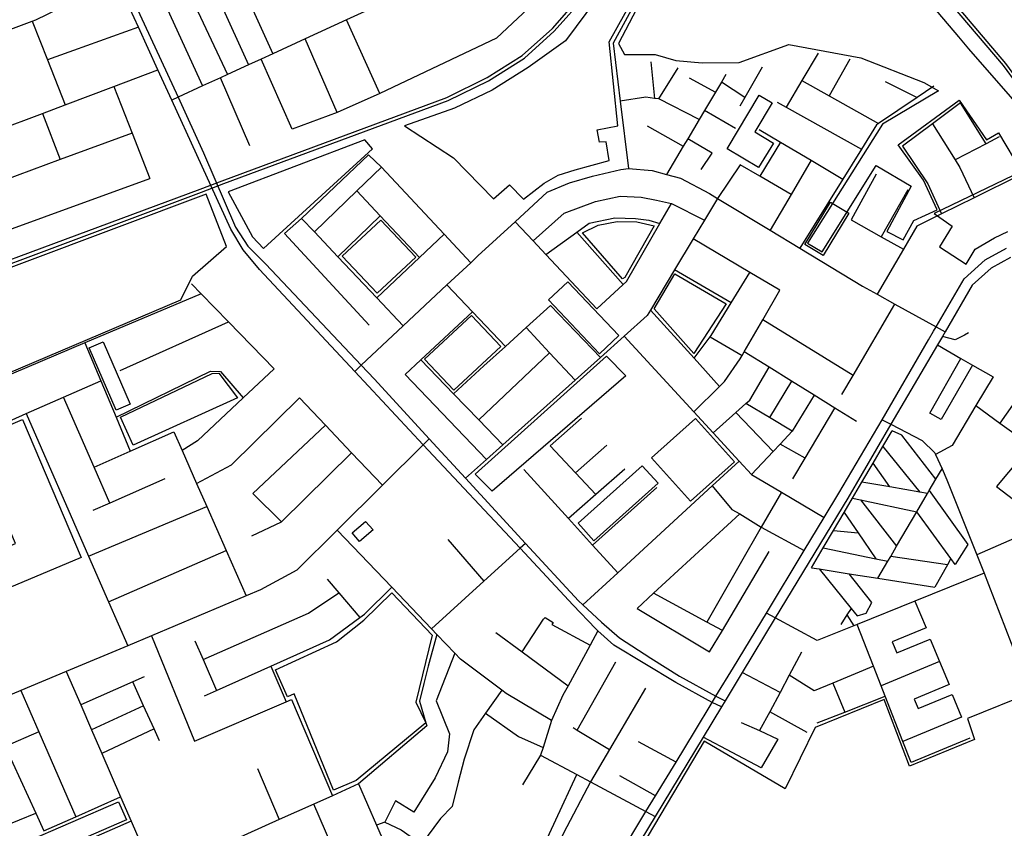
# Model space of a CAD drawing. Header units: millimetres. Extents: x 664923 to 767831, y 3118803 to 3207600.
# Tile 226 of 256: x 711642 to 713062, y 3175506 to 3176673. Entities that reach past the tile are written whole.
import ezdxf

# ---------------------------------------------------------------- set-up
doc = ezdxf.new("R2010")
doc.units = ezdxf.units.MM
for name, color, linetype in [('buildings', 5, 'Continuous'), ('parks', 8, 'Continuous'), ('railways', 4, 'Continuous'), ('roads_2', 2, 'Continuous'), ('roads_3', 3, 'Continuous')]:
    doc.layers.add(name, color=color, linetype=linetype)

msp = doc.modelspace()

# ---------------------------------------------------------------- linework, layer by layer
at = {"layer": 'buildings'}
msp.add_lwpolyline([(712121.96, 3175932.25), (712141.3, 3175948.95), (712151.97, 3175936.72), (712132.63, 3175920.02), (712121.96, 3175932.25)], close=True, dxfattribs=at)
at = {"layer": 'parks'}
for points in [[(713131.44, 3176493.28), (713011.06, 3176631.11), (712996.75, 3176648.07), (712863.64, 3176805.76)], [(712557.63, 3176737.08), (712505.95, 3176638.58), (712505.95, 3176638.58), (712514.5, 3176622.85), (712558.85, 3176622.99), (712588.56, 3176614.29), (712626.41, 3176610.81), (712679.89, 3176611.27), (712751.79, 3176637.11), (712855.45, 3176617.76), (712946.31, 3176582.42), (712967.35, 3176570.58), (712886.54, 3176522.18), (712778.51, 3176350.66), (712799.72, 3176338.01), (712877.67, 3176462.55), (712928.03, 3176432.69), (712893.05, 3176367.36), (712916.34, 3176355.26), (712932.08, 3176383.2), (712965.36, 3176398.42), (712945.7, 3176441.35), (712909.11, 3176492.34), (712997.28, 3176557.04), (713036.54, 3176499.44), (713054.21, 3176509.91), (713086.98, 3176453.95), (712961.14, 3176393.32), (712987.3, 3176374.82), (712969.1, 3176344.98), (713007.3, 3176320.13), (713020.54, 3176341.76), (713048.44, 3176358.21), (713067.66, 3176367.42)], [(711327.73, 3175398.64), (711173.47, 3175745.67), (711164.31, 3175745.5), (711112.05, 3175865.93), (711118.01, 3175868.5), (711083.42, 3175947.85), (711283.96, 3176032.42), (711310.2, 3175969.48), (711360.6, 3175990.32), (711339.09, 3176041.28), (711874.81, 3176268.81), (711891.41, 3176302.79), (711940.55, 3176345.5), (711911.26, 3176421.3), (710982.54, 3176072.47), (711494.44, 3174896.88)], [(713102.19, 3175702.02), (713009.24, 3175664.42), (713019.53, 3175634.22), (712925.5, 3175595.5), (712889.13, 3175691.79), (712789.68, 3175651.41), (712746.36, 3175563.06), (712629.47, 3175631.55), (712629.47, 3175631.55), (712475.69, 3175372.4), (712618.45, 3175313.35), (712769.46, 3175408.16), (712829.92, 3175370.06), (712794.34, 3175306.52), (712839.28, 3175281.12), (712807.64, 3175229.8), (712865.7, 3175192.88), (712869.27, 3175190.62), (712958.22, 3175129.94), (713016.44, 3175094.28), (713122.32, 3175054.92)]]:
    msp.add_lwpolyline(points, dxfattribs=at)
for points in [[(712197.15, 3176519.86), (712267.77, 3176473.55), (712325.79, 3176414.71), (712348.76, 3176434.63), (712368.73, 3176414.09), (712398.66, 3176436.93), (712418.99, 3176448.45), (712443.59, 3176456.32), (712492.34, 3176469.75), (712488.12, 3176496.6), (712478.32, 3176496.43), (712475.2, 3176514.02), (712504.97, 3176519.66), (712492.48, 3176641.1), (712550.34, 3176744.76), (712633.77, 3176750.93), (712633.59, 3176780.18), (712555.59, 3176772.49), (712518.8, 3176763.28), (712429.29, 3176642.32), (712375.61, 3176603.96), (712323.7, 3176571.2), (712269.32, 3176545.38), (712197.15, 3176519.86)], [(712708.98, 3176564.12), (712727.53, 3176553.15), (712702.35, 3176511), (712729.34, 3176495.03), (712708.11, 3176459.51), (712662.57, 3176486.44), (712708.98, 3176564.12)], [(711943.18, 3176424.69), (711977.97, 3176359.86), (711994.15, 3176342.97), (712151.16, 3176486.53), (712140.34, 3176499.79), (711943.18, 3176424.69)], [(712811.63, 3176409.78), (712838.16, 3176394.03), (712801.28, 3176332.61), (712774.77, 3176348.35), (712811.63, 3176409.78)], [(712107.42, 3176331.76), (712162.98, 3176383.75), (712213.48, 3176330.32), (712157.92, 3176278.33), (712107.42, 3176331.76)], [(712454.04, 3176365.32), (712476.75, 3176376.61), (712503.81, 3176381.67), (712532.38, 3176381.13), (712557.16, 3176375.62), (712515.15, 3176301.19), (712511.67, 3176299.02), (712454.04, 3176365.32)], [(712587.29, 3176306.16), (712661.15, 3176262.89), (712614.78, 3176191.33), (712557.46, 3176255.67), (712587.29, 3176306.16)], [(712432.92, 3176294.86), (712404.85, 3176268.54), (712478.5, 3176190.81), (712506.56, 3176217.14), (712432.92, 3176294.86)], [(712226.12, 3176183.12), (712293.84, 3176246.13), (712336.08, 3176201.19), (712268.36, 3176138.18), (712226.12, 3176183.12)], [(711742.68, 3176199.45), (711762.93, 3176208.11), (711801.79, 3176118.15), (711781.53, 3176109.48), (711742.68, 3176199.45)], [(712323.53, 3175992.43), (712299.28, 3176016.98), (712488.79, 3176187.5), (712516.63, 3176159.07), (712323.53, 3175992.43)], [(711787.94, 3176099.38), (711920.1, 3176162.3), (711929.69, 3176162.91), (711956.63, 3176127.41), (711806.15, 3176059.14), (711787.94, 3176099.38)], [(711646.3, 3176095.99), (711731.08, 3175896.78), (711626.94, 3175852.9), (711605.18, 3175904.03), (711636.23, 3175917.12), (711552.12, 3176114.73), (711568.67, 3176121.71), (711589.77, 3176072.17), (711646.3, 3176095.99)], [(712553.68, 3176040.69), (712610.01, 3175978.33), (712673.44, 3176035.04), (712617.11, 3176097.4), (712553.68, 3176040.69)], [(712447.56, 3175946.25), (712540.23, 3176029.07), (712562.94, 3176003.9), (712470.28, 3175921.09), (712447.56, 3175946.25)], [(712011.24, 3175734.92), (712099.11, 3175775.12), (712138.65, 3175806.53), (712178.92, 3175845.85), (712237.34, 3175784.65), (712213.54, 3175688.18), (712228.28, 3175658), (712127.44, 3175574.8), (712095.08, 3175561.05), (712038.33, 3175699.9), (712028.71, 3175695.77), (712011.24, 3175734.92)], [(711647.14, 3175484.34), (711784.82, 3175544.13), (711796.15, 3175518.3), (711682.37, 3175468.88), (711700.9, 3175426.64), (711677, 3175416.26), (711647.14, 3175484.34)]]:
    msp.add_lwpolyline(points, close=True, dxfattribs=at)
at = {"layer": 'railways'}
for points in [[(710031.5, 3180194.1), (710397.88, 3179761.87), (711068.17, 3178969.48), (711328.91, 3178662.1), (711406.47, 3178571.3), (711759.11, 3178154.03), (712007.56, 3177860.88), (712108.15, 3177740.42), (712473.18, 3177307.72), (712704.62, 3177034.58), (712875.71, 3176832.43), (713064.34, 3176609.82), (713142.96, 3176502.04), (713191.61, 3176405.42), (713281.92, 3176213.01), (713440.17, 3175876.53), (713470.5, 3175812.03), (713612.13, 3175509.11), (713715, 3175290.53), (713963.01, 3174759.5)], [(713958.42, 3174756.8), (713710.1, 3175289.12), (713607.54, 3175508.7), (713466.5, 3175810.54), (713436.17, 3175874.98), (713277.93, 3176211.17), (713187.98, 3176404.21), (713139.83, 3176499.33), (713061.21, 3176606.94), (712872.22, 3176829.28), (712700.4, 3177031.84), (712486.79, 3177284.26), (712409.4, 3177375.07), (712002.43, 3177857.11), (711401.81, 3178568.86), (711325.03, 3178659.27), (711063.06, 3178967.42), (711025.16, 3179012.26), (710393.79, 3179759.01), (710024.72, 3180189.82)], [(711934.45, 3176440.55), (712258.33, 3176560.85), (712316.39, 3176589.53), (712367.18, 3176621.45), (712410.89, 3176660.5), (712455.04, 3176711.09), (712497.63, 3176774.85), (712523.47, 3176830.39), (712538.23, 3176875.52), (712549.32, 3176921.89), (712557.09, 3176986), (712553.96, 3177048.91), (712545.46, 3177115.05), (712520.2, 3177186.24), (712490.38, 3177249.66), (712409.4, 3177375.07)], [(711936.71, 3176436.44), (712260.21, 3176556.39), (712318.25, 3176584.91), (712370.27, 3176617.6), (712413.08, 3176656.29), (712459.76, 3176709.08), (712503.3, 3176772.98), (712527.81, 3176828.5), (712543.21, 3176874.61), (712553.96, 3176921.31), (712561.73, 3176986.08), (712558.27, 3177048.34), (712549.46, 3177113.8), (712544.78, 3177133.82), (712528.4, 3177188.11), (712509.94, 3177237.9), (712486.79, 3177284.26)], [(710973.05, 3176088.18), (711366.06, 3176229.41), (711902.46, 3176428.22)], [(711902.46, 3176428.22), (711934.45, 3176440.55)], [(711904.73, 3176424.28), (711936.71, 3176436.44)], [(710974.95, 3176082.44), (711367.83, 3176223.23), (711904.73, 3176424.28)]]:
    msp.add_lwpolyline(points, dxfattribs=at)
at = {"layer": 'roads_2'}
for points in [[(711676.23, 3176982.9), (711681.96, 3176970.47), (711690.12, 3176952.77), (711734.13, 3176857.32), (711740.01, 3176844.57), (711790.97, 3176734.05), (711870.68, 3176561.17), (711907.66, 3176480.97), (711953.45, 3176373.79), (711971.29, 3176345.98), (711997.57, 3176320.43), (712135.04, 3176174.29), (712154.07, 3176154.06), (712233.01, 3176068.18), (712285.35, 3176011.24), (712371.77, 3175917.21), (712448.13, 3175834.15), (712454.39, 3175828.41), (712481.4, 3175803.62), (712507.27, 3175780.87), (712552.37, 3175751.43), (712593.86, 3175725.8), (712646.34, 3175696.88), (712659.77, 3175689.81)], [(712654.38, 3175681.19), (712640.86, 3175687.41), (712588.72, 3175716.56), (712499.33, 3175770.17), (712476.18, 3175791.18), (712472.72, 3175794.32), (712440.64, 3175828.2), (712364.03, 3175910.16), (712224.37, 3176059.6), (712125.52, 3176165.36), (711988.01, 3176312.49), (711964.86, 3176340.92), (711946.64, 3176370.49), (711897.66, 3176477.95), (711861.59, 3176556.99), (711841.7, 3176600.57), (711813.48, 3176662.42), (711782.64, 3176729.99), (711732.02, 3176840.93), (711682.57, 3176949.3), (711674.45, 3176967.11), (711668.81, 3176979.46)], [(712504.67, 3175461.9), (712545.25, 3175530.32), (712559.1, 3175552.83), (712588.9, 3175601.22), (712615.48, 3175645.18), (712640.86, 3175687.41), (712646.34, 3175696.88), (712671.71, 3175738.18), (712719.19, 3175816.73), (712773.84, 3175907.15), (712802.59, 3175954.71), (712823.87, 3175989.9), (712886.07, 3176095.76), (712953.11, 3176210.89), (712960.39, 3176223.34), (712964.03, 3176229.57), (713004.66, 3176299.06), (713034.7, 3176326.35), (713065.71, 3176343.4)], [(713071.14, 3176329.7), (713043.31, 3176314.4), (713016.22, 3176289.78), (712976.85, 3176222.45), (712973.08, 3176216), (712965.8, 3176203.55), (712898.88, 3176089.13), (712836.51, 3175982.47), (712732.1, 3175809.76), (712684.29, 3175730.66), (712659.77, 3175689.81), (712654.38, 3175681.19), (712628.07, 3175637.66), (712558.75, 3175523.01), (712466.66, 3175370.69)]]:
    msp.add_lwpolyline(points, dxfattribs=at)
at = {"layer": 'roads_3'}
for points in [[(711879.13, 3176908.09), (711897.43, 3176867.58), (711912.35, 3176834.58), (711927.02, 3176802.12), (711943.19, 3176766.33), (712007.53, 3176623.97)], [(711843.49, 3176891.82), (711972.43, 3176607.87)], [(711809.45, 3176876.28), (711941.84, 3176593.83)], [(711776.4, 3176861.19), (711906.04, 3176577.39)], [(712739.78, 3176756.06), (712553.25, 3176740.41), (712498.46, 3176639.26), (712501.43, 3176611.22), (712508.4, 3176555.55), (712520.21, 3176458.45)], [(712280.66, 3176749.33), (712113.84, 3176672.77), (712053.91, 3176645.26), (712007.53, 3176623.97), (711990.5, 3176616.16), (711972.43, 3176607.87), (711941.84, 3176593.83), (711931.96, 3176589.29), (711906.04, 3176577.39), (711870.68, 3176561.17), (711861.59, 3176556.99)], [(711527.64, 3176621.5), (711660.12, 3176670.97), (711665.57, 3176673.01), (711782.64, 3176729.99), (711790.97, 3176734.05)], [(712391.28, 3176704.13), (712330.19, 3176646.46), (712161.65, 3176566.49), (712100.17, 3176539.33), (712035.19, 3176514.85), (711990.5, 3176616.16)], [(711660.12, 3176670.97), (711682.23, 3176615.22), (711708.01, 3176550.21)], [(712161.65, 3176566.49), (712113.84, 3176672.77)], [(711813.48, 3176662.42), (711682.23, 3176615.22)], [(712100.17, 3176539.33), (712053.91, 3176645.26)], [(712793.73, 3176624.78), (712770.56, 3176585.4), (712747.78, 3176546.68)], [(712839.83, 3176615.96), (712809.65, 3176563)], [(711537.69, 3176539.7), (711587.91, 3176512.54), (711607.8, 3176512.46), (711675.14, 3176537.83), (711708.01, 3176550.21), (711778.3, 3176576.69), (711841.7, 3176600.57)], [(712552.65, 3176612.15), (712557.82, 3176559.45)], [(712622.42, 3176529.01), (712564.09, 3176558.65), (712591.92, 3176603.56)], [(712713.27, 3176604.54), (712688.1, 3176560.91), (712680.79, 3176548.26)], [(711974.33, 3176491.14), (711931.96, 3176589.29)], [(712660.96, 3176593.85), (712654.31, 3176582.67), (712645.72, 3176568.21), (712630.05, 3176541.84), (712622.42, 3176529.01), (712605.87, 3176501.16), (712599.39, 3176490.28), (712575.25, 3176449.67)], [(712607.7, 3176589.16), (712645.72, 3176568.21)], [(712770.56, 3176585.4), (712809.65, 3176563), (712880.71, 3176523)], [(712890.66, 3176584.01), (712936.8, 3176560.9)], [(711778.3, 3176576.69), (711804.5, 3176509.47), (711830.05, 3176443.94)], [(712688.1, 3176560.91), (712654.31, 3176582.67)], [(712960.9, 3176577.17), (712936.8, 3176560.9), (712880.71, 3176523), (712878.18, 3176521.29), (712856.27, 3176485.97), (712829.62, 3176442.99), (712767.65, 3176343.08)], [(712564.09, 3176558.65), (712557.82, 3176559.45), (712545.31, 3176561.04), (712508.4, 3176555.55)], [(712674.93, 3176516.08), (712630.05, 3176541.84)], [(712734.75, 3176553.98), (712747.78, 3176546.68), (712856.27, 3176485.97)], [(712999.19, 3176552.97), (712958.92, 3176522.77), (712915.71, 3176490.55), (712951.96, 3176436.2), (712971.95, 3176392.75)], [(713036.41, 3176494.1), (712999.19, 3176552.97)], [(711675.14, 3176537.83), (711700.92, 3176471.15)], [(712547.47, 3176519.94), (712599.39, 3176490.28)], [(712709.02, 3176514.48), (712739.37, 3176496.49), (712783.85, 3176470.12), (712829.62, 3176442.99)], [(712958.92, 3176522.77), (712991.47, 3176470.55), (712998.36, 3176459.5), (713019, 3176416.12)], [(711804.5, 3176509.47), (711700.92, 3176471.15), (711596.88, 3176432.67), (711576.01, 3176437.57), (711503.94, 3176477.88)], [(712625.17, 3176456.92), (712640.98, 3176480.51), (712605.87, 3176501.16)], [(713054.82, 3176503.75), (713036.41, 3176494.1), (712991.47, 3176470.55)], [(712739.37, 3176496.49), (712709.64, 3176447.39)], [(712146.53, 3176232.37), (712024.24, 3176364.32), (712048.88, 3176386.15), (712145.27, 3176478.23)], [(712145.27, 3176478.23), (712164.18, 3176460.05), (712254.41, 3176363.37), (712292.77, 3176322.26)], [(712164.18, 3176460.05), (712128.75, 3176425.86), (712067.48, 3176366.78)], [(712125.52, 3176165.36), (712135.04, 3176174.29), (712195.63, 3176231.14), (712258.58, 3176290.18), (712292.77, 3176322.26), (712303.18, 3176332.03), (712356.92, 3176381.52), (712403.26, 3176424.18), (712435.38, 3176437.79), (712468.27, 3176447.3), (712509.41, 3176456.95), (712520.21, 3176458.45), (712554.34, 3176455.16), (712575.25, 3176449.67), (712595.31, 3176444.4), (712637.04, 3176422.15), (712648.58, 3176415.15), (712724.66, 3176369.1), (712767.65, 3176343.08), (712857.65, 3176288.6), (712878.94, 3176276.78), (712904.66, 3176262.51), (712964.03, 3176229.57), (712976.85, 3176222.45)], [(712755.04, 3176420.93), (712709.64, 3176447.39), (712681.52, 3176463.78), (712648.58, 3176415.15)], [(712783.85, 3176470.12), (712755.04, 3176420.93), (712724.66, 3176369.1)], [(711433.99, 3176389.18), (711446.54, 3176362.22), (711525.75, 3176333.32), (711830.05, 3176443.94)], [(712877.64, 3176450.32), (712841.39, 3176384.33), (712884.86, 3176359.83), (712916.91, 3176341.78)], [(713084.88, 3176448.83), (713019, 3176416.12), (712971.95, 3176392.75), (712936.37, 3176375.09), (712916.91, 3176341.78), (712878.94, 3176276.78)], [(712128.75, 3176425.86), (712162.38, 3176390.11), (712219.01, 3176329.91)], [(712648.58, 3176415.15), (712629.88, 3176383.85), (712613.84, 3176357), (712586.95, 3176312.01), (712552.22, 3176253.89), (712547.45, 3176245.91), (712514.29, 3176216.22), (712480.05, 3176185.57), (712443.23, 3176152.59), (712339.18, 3176059.44), (712315.42, 3176038.16), (712285.35, 3176011.24)], [(712382.9, 3176353.7), (712427.4, 3176393.91), (712472.83, 3176410.63), (712508.49, 3176418.41), (712538.82, 3176416.76), (712560.94, 3176412.79), (712582.52, 3176407.69), (712629.88, 3176383.85)], [(712923.45, 3176427.48), (712884.86, 3176359.83)], [(712356.92, 3176381.52), (712382.9, 3176353.7), (712401.04, 3176334.26), (712474.55, 3176255.54), (712512.74, 3176290.96), (712517.36, 3176295.24), (712565.72, 3176378.71), (712582.52, 3176407.69)], [(712048.88, 3176386.15), (712067.48, 3176366.78), (712101.39, 3176330.89), (712157.37, 3176271.64), (712195.63, 3176231.14)], [(712162.38, 3176390.11), (712101.39, 3176330.89)], [(712401.04, 3176334.26), (712445.75, 3176366.45), (712463.48, 3176379.21), (712500.8, 3176387.02), (712530.58, 3176385.92), (712549.9, 3176383.54), (712565.72, 3176378.71)], [(712254.41, 3176363.37), (712219.01, 3176329.91), (712157.37, 3176271.64)], [(712445.75, 3176366.45), (712512.74, 3176290.96)], [(712614.61, 3176107.13), (712651.7, 3176143.81), (712658.79, 3176150.82), (712681.56, 3176183.69), (712684.23, 3176188.29), (712687.34, 3176193.67), (712714.17, 3176239.99), (712738.81, 3176282.52), (712695.58, 3176308.28), (712613.84, 3176357)], [(712668.55, 3176264.34), (712586.95, 3176312.01)], [(712614.86, 3176184.57), (712638.23, 3176215.42), (712639.52, 3176217.12), (712668.55, 3176264.34), (712695.58, 3176308.28)], [(711889.99, 3176291.86), (711903.91, 3176277.51), (711943.38, 3176236.88), (712009.3, 3176169), (711964.87, 3176127.29), (711898.75, 3176065.24), (711876.52, 3176051.06)], [(712342.81, 3176201.47), (712295.19, 3176251.62), (712258.58, 3176290.18)], [(711903.91, 3176277.51), (711736.51, 3176206.58), (711568.29, 3176135.28), (711543.88, 3176124.86), (711344.3, 3176039.59)], [(712480.05, 3176185.57), (712407.99, 3176260.56), (712372.72, 3176228.59), (712342.81, 3176201.47), (712311.73, 3176173.3), (712268.05, 3176133.16)], [(712827.96, 3176132.18), (712844.62, 3176159.6), (712904.66, 3176262.51)], [(712295.19, 3176251.62), (712220.78, 3176182.17), (712268.05, 3176133.16), (712304.3, 3176095.59), (712339.18, 3176059.44)], [(712651.7, 3176143.81), (712614.86, 3176184.57), (712552.22, 3176253.89)], [(711787.23, 3176166.67), (711943.38, 3176236.88)], [(712844.62, 3176159.6), (712714.17, 3176239.99)], [(712372.72, 3176228.59), (712406.39, 3176192.29), (712443.23, 3176152.59)], [(712514.29, 3176216.22), (712614.61, 3176107.13), (712642.38, 3176076.93), (712680.03, 3176036), (712697.65, 3176016.83), (712741.04, 3175991.32), (712802.59, 3175954.71)], [(712638.23, 3176215.42), (712684.23, 3176188.29)], [(713010.7, 3176221.22), (713004.83, 3176217.69), (712991.56, 3176211), (712973.08, 3176216)], [(711736.51, 3176206.58), (711759.31, 3176151.99), (711781.33, 3176099.25), (711801.78, 3176050.28)], [(712965.8, 3176203.55), (712999.85, 3176184.07), (713016.42, 3176174.58), (713046.22, 3176157.52)], [(712304.3, 3176095.59), (712406.39, 3176192.29)], [(712849.38, 3176093.11), (712818.17, 3176112.49), (712788.2, 3176131.09), (712755.42, 3176151.42), (712723.17, 3176171.44), (712687.34, 3176193.67)], [(712220.78, 3176182.17), (712198.24, 3176161.15), (712315.42, 3176038.16)], [(713016.42, 3176174.58), (712971.47, 3176095.9), (712954.84, 3176105.28), (712999.85, 3176184.07)], [(711781.33, 3176099.25), (711917.59, 3176165.61), (711932.06, 3176165.19), (711964.87, 3176127.29)], [(712642.38, 3176076.93), (712675, 3176105.91), (712689.76, 3176119.02), (712695.43, 3176124.06), (712723.17, 3176171.44)], [(711590.69, 3176077.45), (711651.83, 3176104.48), (711705.64, 3176128.27), (711759.31, 3176151.99)], [(712755.42, 3176151.42), (712723.63, 3176098.83)], [(713046.22, 3176157.52), (713021.53, 3176116.3), (712986.96, 3176058.58), (712963.29, 3176045.48)], [(712788.2, 3176131.09), (712756.64, 3176079.14), (712738.91, 3176060.42), (712729.05, 3176050.01), (712697.65, 3176016.83)], [(713083.51, 3176129.93), (713056.01, 3176090.96)], [(711772.4, 3175975.4), (711749.78, 3176027.21), (711705.64, 3176128.27)], [(711897.46, 3176003.52), (711947.59, 3176030.5), (712045.69, 3176127.52), (712083.23, 3176087.94), (712121.05, 3176048.06), (712165.57, 3176001.12)], [(712756.64, 3176079.14), (712723.63, 3176098.83), (712689.76, 3176119.02)], [(713021.53, 3176116.3), (713056.01, 3176090.96), (713072.83, 3176078.62), (713087.69, 3176067.69), (713100.46, 3176058.3), (713051.12, 3175999.33), (713122.93, 3175944.29), (713157.64, 3175916.41), (713180.57, 3175897.99), (713200.55, 3175881.93), (713219.72, 3175866.54), (713238.22, 3175851.69)], [(711651.83, 3176104.48), (711741.81, 3175898.55), (711770.62, 3175832.65), (711798.18, 3175769.57)], [(712729.05, 3176050.01), (712675, 3176105.91)], [(712757.46, 3176010.31), (712775.15, 3176040.08), (712818.17, 3176112.49)], [(712083.23, 3176087.94), (711978.65, 3175989.27), (712020.03, 3175948.22)], [(712452.63, 3176098.06), (712407.22, 3176058.17), (712444.14, 3176018.99), (712473.47, 3175987.85)], [(712886.07, 3176095.76), (712898.88, 3176089.13), (712944.12, 3176065.73), (712962.15, 3176048.02), (712963.29, 3176045.48), (712972.6, 3176024.63), (712979.27, 3176008.82), (713022.74, 3175900.52), (713033.22, 3175874.4), (713039.82, 3175857.95), (713088.42, 3175731.01), (713100.45, 3175715.43), (713113.96, 3175705.15), (713127.78, 3175694.62), (713216.9, 3175620.43), (713341.06, 3175519.26)], [(711749.78, 3176027.21), (711801.78, 3176050.28), (711864.6, 3176078.15), (711876.52, 3176051.06), (711897.46, 3176003.52), (711912.11, 3175970.22), (711939.99, 3175906.89), (711968.86, 3175841.32)], [(712784.42, 3175882.02), (712801.25, 3175910.61), (712816.21, 3175936.05), (712831.46, 3175961.97), (712843.43, 3175982.33), (712857.14, 3176005.61), (712873.11, 3176032.76), (712887.34, 3176056.93), (712900.8, 3176079.82)], [(712963.82, 3176009.67), (712914.58, 3176073.32), (712900.8, 3176079.82)], [(712233.01, 3176068.18), (712224.37, 3176059.6), (712165.57, 3176001.12), (712100.36, 3175936.29), (712042.13, 3175878.4), (711989.62, 3175850.04), (711968.86, 3175841.32), (711832.26, 3175783.89), (711798.18, 3175769.57), (711709.44, 3175732.25), (711643.96, 3175704.73), (711505.6, 3175646.57), (711435.98, 3175617.31)], [(712489.15, 3176058.99), (712444.14, 3176018.99)], [(712775.15, 3176040.08), (712738.91, 3176060.42)], [(713214.43, 3176059.35), (713196.45, 3176036.74), (713189.12, 3176027.54), (713173.6, 3176008.02), (713137.04, 3175962.04), (713122.93, 3175944.29), (713022.74, 3175900.52)], [(711977, 3175928.26), (712020.03, 3175948.22), (712121.05, 3176048.06)], [(712887.34, 3176056.93), (712940.65, 3175991.1)], [(712680.03, 3176036), (712640.99, 3176000.08), (712504.9, 3175874.88), (712454.39, 3175828.41)], [(712897.24, 3175998.64), (712873.11, 3176032.76)], [(712369.27, 3176023.91), (712433.79, 3175953.02), (712468.6, 3175914.78), (712504.9, 3175874.88)], [(712515.26, 3176024.52), (712473.47, 3175987.85), (712433.79, 3175953.02)], [(712879.97, 3175866.87), (712894.46, 3175891.55), (712898.54, 3175898.51), (712907.12, 3175913.12), (712936.19, 3175962.61), (712951.78, 3175989.16), (712954.22, 3175993.33), (712963.82, 3176009.67), (712972.6, 3176024.63)], [(711851.55, 3176010.25), (711772.4, 3175975.4), (711747.69, 3175964.52)], [(712951.78, 3175989.16), (712940.65, 3175991.1), (712897.24, 3175998.64), (712857.14, 3176005.61)], [(712561.21, 3175997.95), (712468.6, 3175914.78)], [(712741.04, 3175991.32), (712711.95, 3175940.75), (712681.48, 3175887.76), (712633.14, 3175803.67)], [(712640.99, 3176000.08), (712669.22, 3175966.35), (712680.91, 3175959.75), (712711.95, 3175940.75), (712773.84, 3175907.15)], [(712954.22, 3175993.33), (713009.84, 3175915.59), (712991.35, 3175886.89), (712985.25, 3175895.26), (712936.19, 3175962.61)], [(712843.43, 3175982.33), (712854.94, 3175979.88), (712936.19, 3175962.61)], [(712854.94, 3175979.88), (712907.12, 3175913.12)], [(711741.81, 3175898.55), (711912.11, 3175970.22)], [(712680.91, 3175959.75), (712556.35, 3175845.14), (712532.71, 3175823.4)], [(712831.46, 3175961.97), (712851.68, 3175932.48), (712877.33, 3175895.05)], [(712409.29, 3175661.41), (712343.84, 3175700.64), (712337.53, 3175705.39), (712278.19, 3175750.15), (712269.87, 3175758.86), (712244.03, 3175785.9), (712236.41, 3175793.88), (712178.84, 3175854.15), (712100.36, 3175936.29)], [(712816.21, 3175936.05), (712851.68, 3175932.48)], [(712371.77, 3175917.21), (712364.03, 3175910.16), (712311.96, 3175862.72), (712236.41, 3175793.88)], [(712259.68, 3175922.96), (712311.96, 3175862.72)], [(711770.62, 3175832.65), (711939.99, 3175906.89)], [(712532.71, 3175823.4), (712637.16, 3175760.9), (712655.88, 3175791.39), (712723.36, 3175905.68)], [(712801.25, 3175910.61), (712877.33, 3175895.05), (712894.46, 3175891.55)], [(712980.27, 3175886.29), (712898.54, 3175898.51)], [(712985.25, 3175895.26), (712980.27, 3175886.29), (712962.18, 3175853.83)], [(713033.22, 3175874.4), (712933.24, 3175833.95), (712850.17, 3175800.36), (712845.13, 3175798.32), (712792.56, 3175777.07), (712732.1, 3175809.76), (712719.19, 3175816.73)], [(712784.42, 3175882.02), (712795.51, 3175880.26), (712838.68, 3175873.41), (712879.97, 3175866.87), (712962.18, 3175853.83)], [(712795.51, 3175880.26), (712841.39, 3175823.42), (712850.12, 3175812.59), (712863.15, 3175816.64), (712871.44, 3175831.91), (712838.68, 3175873.41)], [(712085.6, 3175865.58), (712102.4, 3175845.82), (712132.74, 3175810.14)], [(711906.76, 3175749.64), (712058.94, 3175816.45), (712102.4, 3175845.82)], [(711908.9, 3175697.24), (711926.22, 3175705), (712004.56, 3175740.05), (712089.25, 3175777.95), (712132.74, 3175810.14), (712139.54, 3175815.18), (712178.84, 3175854.15)], [(712655.88, 3175791.39), (712633.14, 3175803.67), (712556.35, 3175845.14)], [(712933.24, 3175833.95), (712949.57, 3175795.3), (712900.84, 3175774.93), (712907.51, 3175759.14), (712955.28, 3175779.11), (712968.95, 3175746.73), (712983, 3175713.47), (712932.61, 3175692.41), (712938.34, 3175678.85), (712987.05, 3175699.21), (713000.85, 3175666.54)], [(712841.39, 3175823.42), (712835.34, 3175813.9), (712826.69, 3175800.31)], [(712366.95, 3175760.57), (712397.93, 3175808.01), (712400.41, 3175810.2), (712411.54, 3175803.11), (712409.64, 3175800.01), (712464.94, 3175770.14)], [(712835.34, 3175813.9), (712845.13, 3175798.32)], [(712328.86, 3175788.67), (712366.95, 3175760.57), (712433.2, 3175711.7)], [(712476.18, 3175791.18), (712464.94, 3175770.14), (712448.76, 3175739.88), (712433.2, 3175711.7), (712425.83, 3175698.35), (712409.29, 3175661.41), (712397.12, 3175622.55), (712393.7, 3175611.62), (712367.48, 3175568.94)], [(713012.51, 3175635.86), (712927.96, 3175601.18), (712916.02, 3175631.46), (712890.67, 3175696.5), (712884.68, 3175711.84), (712873.68, 3175740.07), (712850.17, 3175800.36)], [(711832.26, 3175783.89), (711894.24, 3175631.89), (712026.82, 3175688.76), (712034.34, 3175691.99), (712093.53, 3175553.1)], [(712244.03, 3175785.9), (712231.26, 3175739.97), (712225.11, 3175715.19), (712218.97, 3175689.33), (712228.28, 3175658), (712229.46, 3175654.04), (712131.12, 3175570.03), (712093.53, 3175553.1), (712066.64, 3175540.99), (712016.76, 3175518.53), (711879.51, 3175456.72), (711837.15, 3175437.64)], [(711895.07, 3175776.47), (711906.76, 3175749.64), (711926.22, 3175705)], [(712770.02, 3175760.26), (712752.24, 3175726.96), (712738.99, 3175702.14), (712723.98, 3175674.05), (712709.49, 3175646.94)], [(712269.87, 3175758.86), (712243.23, 3175690.06), (712262.43, 3175642.34), (712259.38, 3175616.32), (712241.37, 3175578.81), (712210.89, 3175529.5), (712184.49, 3175545.86), (712169.19, 3175515.06)], [(712446.4, 3175647.76), (712501.99, 3175746.25)], [(712968.95, 3175746.73), (712884.68, 3175711.84)], [(711709.44, 3175732.25), (711730.38, 3175683.98), (711745.91, 3175648.14), (711760.81, 3175613.76), (711787.87, 3175551.35), (711803.08, 3175516.24), (711837.15, 3175437.64), (711865.98, 3175371.14), (711893.57, 3175307.49), (711986.29, 3175093.59), (711992.1, 3175080.18)], [(712004.56, 3175740.05), (712026.82, 3175688.76)], [(712873.68, 3175740.07), (712815.14, 3175715.49), (712788.32, 3175704.22), (712752.24, 3175726.96)], [(711821.63, 3175724.44), (711805.45, 3175717.26), (711730.38, 3175683.98)], [(712738.99, 3175702.14), (712684.29, 3175730.66)], [(711643.96, 3175704.73), (711669.8, 3175645.3), (711723.13, 3175522.61)], [(711843.96, 3175632.35), (711836.23, 3175649.4), (711821.13, 3175682.69), (711805.45, 3175717.26)], [(712337.53, 3175705.39), (712314.07, 3175672.17), (712297.16, 3175648.23), (712283.61, 3175605.78), (712274.84, 3175572.74), (712266.12, 3175537.49), (712249.35, 3175520.2), (712221.81, 3175483.13), (712220.85, 3175481.85), (712179.83, 3175457.62)], [(712545.11, 3175708.12), (712492.99, 3175619.73), (712465.48, 3175573.08), (712426.61, 3175498.76), (712393.8, 3175424.54)], [(712815.14, 3175715.49), (712832.21, 3175673.66)], [(712792.4, 3175658.12), (712832.21, 3175673.66), (712890.67, 3175696.5)], [(711821.13, 3175682.69), (711745.91, 3175648.14)], [(712314.07, 3175672.17), (712361.8, 3175638.45), (712397.12, 3175622.55)], [(712778.08, 3175644.43), (712723.98, 3175674.05)], [(713000.85, 3175666.54), (712916.02, 3175631.46)], [(711836.23, 3175649.4), (711760.81, 3175613.76)], [(712440.36, 3175651.39), (712446.4, 3175647.76), (712492.99, 3175619.73)], [(712682.83, 3175658.8), (712709.49, 3175646.94), (712735.62, 3175634.53), (712711.55, 3175593.28), (712628.07, 3175637.66)], [(711669.8, 3175645.3), (711621.4, 3175624.04), (711576.52, 3175604.32), (711529.52, 3175583.68), (711463.85, 3175554.82)], [(711621.4, 3175624.04), (711665.39, 3175528.09), (711677.23, 3175502.24), (711723.13, 3175522.61), (711787.87, 3175551.35)], [(712588.9, 3175601.22), (712534.96, 3175630.64)], [(712393.7, 3175611.62), (712445.85, 3175583.62), (712465.48, 3175573.08), (712545.25, 3175530.32), (712558.75, 3175523.01)], [(711985.19, 3175592.43), (712016.76, 3175518.53)], [(712385.43, 3175453), (712445.85, 3175583.62)], [(712559.1, 3175552.83), (712507.74, 3175581.9)], [(712131.12, 3175570.03), (712156.88, 3175510.59), (712179.83, 3175457.62), (712191.02, 3175431.83), (712250.53, 3175294.51), (712281.74, 3175222.48)], [(712044.53, 3175435.15), (712101.82, 3175459.44), (712066.64, 3175540.99)], [(711505.18, 3175462.16), (711571.13, 3175489.3), (711618.4, 3175508.76), (711665.39, 3175528.09)], [(711803.08, 3175516.24), (711740.84, 3175489.01), (711758.99, 3175446.67), (711780.47, 3175396.57), (711803.38, 3175343.1)], [(712169.19, 3175515.06), (712156.88, 3175510.59)], [(712169.19, 3175515.06), (712192.35, 3175503.81), (712221.81, 3175483.13), (712267.69, 3175450.91)]]:
    msp.add_lwpolyline(points, dxfattribs=at)

doc.saveas('drawing.dxf')
